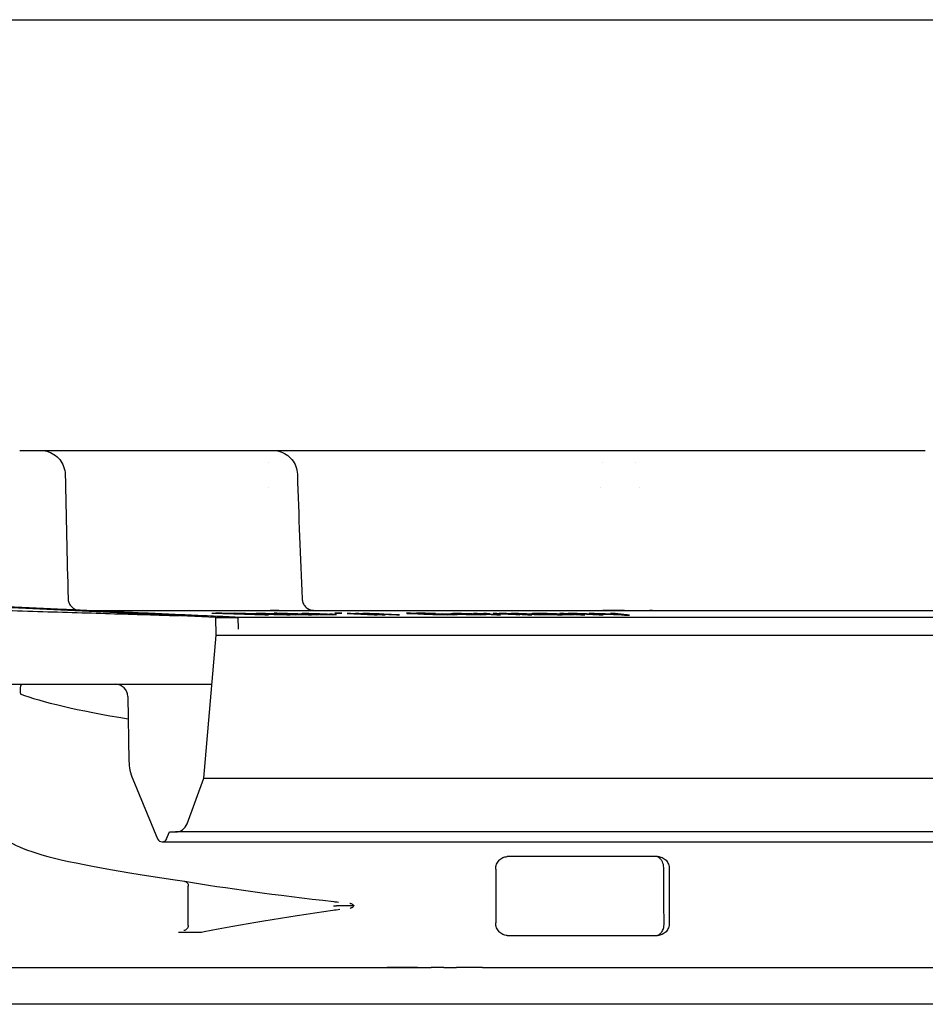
# Model space of a CAD drawing. Header units: millimetres. Extents: x -13716 to 13716, y -300 to 4365.
# Tile 26 of 30: x 1686 to 1722, y 3984 to 4024. Entities that reach past the tile are written whole.
import ezdxf

# ---------------------------------------------------------------- set-up
doc = ezdxf.new("R2010")
doc.units = ezdxf.units.MM
doc.header["$LTSCALE"] = 15
doc.layers.add('_Sichtbarkanten', color=7, linetype='Continuous', lineweight=25)

msp = doc.modelspace()

# ---------------------------------------------------------------- linework, layer by layer
at = {"layer": '_Sichtbarkanten'}
for p, q in [((839.39, 4024.237), (2642.763, 4024.237)), ((1686.343, 4006.737), (1686.437, 4006.737)), ((1686.418, 4006.737), (1686.437, 4006.737)), ((1686.437, 4006.737), (1693.678, 4006.737)), ((1695.729, 4006.737), (1695.729, 4006.737)), ((1695.729, 4006.737), (1695.876, 4006.737)), ((1695.872, 4006.737), (1695.876, 4006.737)), ((1695.898, 4006.737), (1695.956, 4006.737)), ((1696.422, 4006.737), (1696.452, 4006.737)), ((1696.452, 4006.737), (1707.312, 4006.737)), ((1709.562, 4006.737), (1709.562, 4006.737)), ((1710.15, 4006.737), (1710.241, 4006.737)), ((1710.951, 4006.737), (1710.981, 4006.737)), ((1710.981, 4006.737), (1720.367, 4006.737)), ((1721.167, 4006.737), (1721.441, 4006.737)), ((1722.386, 4006.737), (1722.401, 4006.737)), ((1695.703, 4006.238), (1695.703, 4006.238)), ((1709.271, 4006.238), (1709.271, 4006.238)), ((1710.614, 4006.238), (1710.614, 4006.238)), ((1696.875, 4005.77), (1696.875, 4005.77)), ((1695.696, 4005.237), (1695.696, 4005.237)), ((1709.215, 4005.237), (1709.215, 4005.237)), ((1710.769, 4005.237), (1710.77, 4005.237)), ((1693.564, 3999.958), (1682.3, 4000.485)), ((1688.212, 4000.237), (1723.487, 4000.237)), ((1693.394, 4000.129), (1695.176, 4000.067)), ((1695.289, 4000.067), (1693.886, 4000.116)), ((1696.083, 4000.067), (1694.301, 4000.129)), ((1694.567, 4000.116), (1695.97, 4000.067)), ((1695.176, 4000.067), (1695.289, 4000.067)), ((1695.197, 4000.108), (1695.193, 4000.106)), ((1695.193, 4000.106), (1695.227, 4000.104)), ((1695.302, 4000.109), (1695.197, 4000.108)), ((1695.227, 4000.104), (1695.281, 4000.101)), ((1695.281, 4000.101), (1695.355, 4000.098)), ((1695.424, 4000.109), (1695.302, 4000.109)), ((1695.355, 4000.098), (1695.457, 4000.098)), ((1695.403, 4000.101), (1695.406, 4000.102)), ((1695.457, 4000.098), (1695.403, 4000.101)), ((1695.406, 4000.102), (1695.451, 4000.104)), ((1695.583, 4000.108), (1695.424, 4000.109)), ((1695.451, 4000.104), (1695.573, 4000.104)), ((1695.554, 4000.066), (1695.705, 4000.066)), ((1695.573, 4000.104), (1695.691, 4000.102)), ((1695.719, 4000.105), (1695.583, 4000.108)), ((1695.666, 4000.093), (1695.659, 4000.09)), ((1695.659, 4000.09), (1695.693, 4000.088)), ((1695.751, 4000.094), (1695.666, 4000.093)), ((1695.691, 4000.102), (1695.769, 4000.101)), ((1695.693, 4000.088), (1695.801, 4000.082)), ((1695.834, 4000.102), (1695.719, 4000.105)), ((1695.769, 4000.101), (1695.864, 4000.098)), ((1695.801, 4000.082), (1695.912, 4000.078)), ((1695.965, 4000.098), (1695.834, 4000.102)), ((1695.852, 4000.086), (1695.856, 4000.088)), ((1695.886, 4000.084), (1695.852, 4000.086)), ((1695.856, 4000.088), (1695.9, 4000.089)), ((1695.864, 4000.098), (1695.975, 4000.094)), ((1695.977, 4000.08), (1695.886, 4000.084)), ((1695.912, 4000.078), (1696.081, 4000.073)), ((1696.041, 4000.129), (1695.934, 4000.129)), ((1695.934, 4000.129), (1696.699, 4000.101)), ((1696.56, 4000.077), (1695.965, 4000.098)), ((1695.97, 4000.067), (1696.083, 4000.067)), ((1696.051, 4000.077), (1695.977, 4000.08)), ((1697.754, 4000.067), (1696.041, 4000.129)), ((1696.145, 4000.074), (1696.051, 4000.077)), ((1696.081, 4000.073), (1696.253, 4000.069)), ((1696.157, 4000.109), (1696.108, 4000.108)), ((1696.108, 4000.108), (1696.116, 4000.105)), ((1696.116, 4000.105), (1696.161, 4000.101)), ((1696.124, 4000.089), (1696.346, 4000.081)), ((1696.301, 4000.072), (1696.145, 4000.074)), ((1696.286, 4000.109), (1696.157, 4000.109)), ((1696.161, 4000.101), (1696.212, 4000.098)), ((1696.212, 4000.098), (1696.336, 4000.093)), ((1696.253, 4000.069), (1696.331, 4000.068)), ((1696.409, 4000.108), (1696.286, 4000.109)), ((1696.423, 4000.072), (1696.301, 4000.072)), ((1696.326, 4000.1), (1696.34, 4000.102)), ((1696.393, 4000.096), (1696.326, 4000.1)), ((1696.331, 4000.068), (1696.45, 4000.066)), ((1696.336, 4000.093), (1696.628, 4000.082)), ((1696.34, 4000.102), (1696.469, 4000.102)), ((1696.346, 4000.081), (1696.4, 4000.078)), ((1696.48, 4000.092), (1696.393, 4000.096)), ((1696.4, 4000.078), (1696.451, 4000.074)), ((1696.489, 4000.106), (1696.409, 4000.108)), ((1696.451, 4000.074), (1696.423, 4000.072)), ((1696.45, 4000.066), (1696.572, 4000.066)), ((1696.469, 4000.102), (1696.591, 4000.101)), ((1696.699, 4000.084), (1696.48, 4000.092)), ((1696.604, 4000.104), (1696.489, 4000.106)), ((1696.766, 4000.07), (1696.56, 4000.077)), ((1696.623, 4000.07), (1696.569, 4000.073)), ((1696.569, 4000.073), (1696.701, 4000.069)), ((1696.572, 4000.066), (1696.636, 4000.068)), ((1696.591, 4000.101), (1696.729, 4000.098)), ((1696.699, 4000.101), (1696.604, 4000.104)), ((1696.636, 4000.068), (1696.623, 4000.07)), ((1696.628, 4000.082), (1696.795, 4000.077)), ((1696.924, 4000.077), (1696.699, 4000.084)), ((1696.701, 4000.069), (1696.796, 4000.066)), ((1696.729, 4000.098), (1696.881, 4000.094)), ((1696.897, 4000.067), (1696.766, 4000.07)), ((1696.795, 4000.077), (1696.889, 4000.074)), ((1696.796, 4000.066), (1696.897, 4000.067)), ((1696.881, 4000.094), (1697.245, 4000.081)), ((1696.889, 4000.074), (1697.063, 4000.07)), ((1697.062, 4000.074), (1696.924, 4000.077)), ((1697.074, 4000.108), (1697.041, 4000.106)), ((1697.041, 4000.106), (1697.045, 4000.104)), ((1697.045, 4000.104), (1697.071, 4000.101)), ((1697.184, 4000.073), (1697.062, 4000.074)), ((1697.063, 4000.07), (1697.201, 4000.068)), ((1697.071, 4000.101), (1697.168, 4000.096)), ((1697.174, 4000.109), (1697.074, 4000.108)), ((1697.168, 4000.096), (1697.36, 4000.088)), ((1697.346, 4000.108), (1697.174, 4000.109)), ((1697.27, 4000.073), (1697.184, 4000.073)), ((1697.201, 4000.068), (1697.323, 4000.066)), ((1697.229, 4000.101), (1697.239, 4000.102)), ((1697.268, 4000.097), (1697.229, 4000.101)), ((1697.239, 4000.102), (1697.294, 4000.104)), ((1697.245, 4000.081), (1697.312, 4000.077)), ((1697.317, 4000.094), (1697.268, 4000.097)), ((1697.32, 4000.074), (1697.27, 4000.073)), ((1697.294, 4000.104), (1697.466, 4000.102)), ((1697.312, 4000.077), (1697.32, 4000.074)), ((1697.353, 4000.093), (1697.317, 4000.094)), ((1697.323, 4000.066), (1697.452, 4000.066)), ((1697.566, 4000.104), (1697.346, 4000.108)), ((1697.36, 4000.088), (1697.596, 4000.08)), ((1697.479, 4000.072), (1697.428, 4000.074)), ((1697.428, 4000.074), (1697.646, 4000.066)), ((1697.452, 4000.066), (1697.502, 4000.068)), ((1697.466, 4000.102), (1697.605, 4000.1)), ((1697.544, 4000.085), (1697.473, 4000.088)), ((1697.509, 4000.069), (1697.479, 4000.072)), ((1697.502, 4000.068), (1697.509, 4000.069)), ((1697.674, 4000.081), (1697.544, 4000.085)), ((1697.777, 4000.098), (1697.566, 4000.104)), ((1697.596, 4000.08), (1697.785, 4000.074)), ((1697.605, 4000.1), (1697.758, 4000.096)), ((1697.646, 4000.066), (1697.754, 4000.067)), ((1697.768, 4000.078), (1697.674, 4000.081)), ((1697.758, 4000.096), (1697.829, 4000.093)), ((1697.943, 4000.074), (1697.768, 4000.078)), ((1697.942, 4000.093), (1697.777, 4000.098)), ((1697.785, 4000.074), (1697.901, 4000.072)), ((1697.901, 4000.072), (1698.041, 4000.069)), ((1698.085, 4000.088), (1697.942, 4000.093)), ((1698.024, 4000.073), (1697.943, 4000.074)), ((1698.151, 4000.072), (1698.024, 4000.073)), ((1698.041, 4000.069), (1698.144, 4000.068)), ((1698.144, 4000.068), (1698.316, 4000.066)), ((1698.274, 4000.073), (1698.151, 4000.072)), ((1698.299, 4000.08), (1698.186, 4000.08)), ((1698.186, 4000.08), (1698.27, 4000.076)), ((1698.27, 4000.076), (1698.274, 4000.073)), ((1698.42, 4000.074), (1698.299, 4000.08)), ((1698.316, 4000.066), (1698.439, 4000.068)), ((1698.515, 4000.129), (1698.391, 4000.129)), ((1698.391, 4000.129), (1698.562, 4000.122)), ((1698.459, 4000.07), (1698.42, 4000.074)), ((1698.439, 4000.068), (1698.459, 4000.07)), ((1698.686, 4000.122), (1698.515, 4000.129)), ((1698.562, 4000.122), (1698.686, 4000.122)), ((1699.028, 4000.109), (1698.904, 4000.109)), ((1698.904, 4000.109), (1699.999, 4000.066)), ((1700.123, 4000.066), (1699.028, 4000.109)), ((1699.369, 4000.109), (1699.242, 4000.109)), ((1699.242, 4000.109), (1700.32, 4000.066)), ((1699.537, 4000.102), (1699.369, 4000.109)), ((1699.53, 4000.108), (1699.521, 4000.105)), ((1699.521, 4000.105), (1699.537, 4000.102)), ((1699.598, 4000.109), (1699.53, 4000.108)), ((1699.699, 4000.109), (1699.598, 4000.109)), ((1699.656, 4000.1), (1699.664, 4000.102)), ((1699.672, 4000.097), (1699.656, 4000.1)), ((1699.664, 4000.102), (1699.732, 4000.104)), ((1700.447, 4000.066), (1699.672, 4000.097)), ((1699.809, 4000.108), (1699.699, 4000.109)), ((1699.732, 4000.104), (1699.868, 4000.102)), ((1699.953, 4000.105), (1699.809, 4000.108)), ((1699.868, 4000.102), (1699.952, 4000.101)), ((1699.952, 4000.101), (1700.071, 4000.098)), ((1700.071, 4000.102), (1699.953, 4000.105)), ((1699.999, 4000.066), (1700.123, 4000.066)), ((1700.198, 4000.098), (1700.071, 4000.102)), ((1700.071, 4000.098), (1700.265, 4000.092)), ((1700.392, 4000.092), (1700.198, 4000.098)), ((1700.265, 4000.092), (1700.905, 4000.066)), ((1700.32, 4000.066), (1700.447, 4000.066)), ((1701.032, 4000.066), (1700.392, 4000.092)), ((1700.905, 4000.066), (1701.032, 4000.066)), ((1701.363, 4000.128), (1701.315, 4000.125)), ((1701.315, 4000.125), (1701.331, 4000.12)), ((1701.331, 4000.12), (1701.402, 4000.114)), ((1701.47, 4000.129), (1701.363, 4000.128)), ((1701.402, 4000.114), (1701.533, 4000.108)), ((1701.533, 4000.108), (1702.009, 4000.088)), ((1701.561, 4000.117), (1701.581, 4000.12)), ((1701.601, 4000.113), (1701.561, 4000.117)), ((1701.581, 4000.12), (1701.66, 4000.121)), ((1701.7, 4000.108), (1701.601, 4000.113)), ((1702.176, 4000.088), (1701.7, 4000.108)), ((1701.891, 4000.128), (1701.72, 4000.129)), ((1702.065, 4000.125), (1701.891, 4000.128)), ((1701.91, 4000.121), (1702.053, 4000.12)), ((1702.009, 4000.088), (1702.195, 4000.081)), ((1702.053, 4000.12), (1702.2, 4000.117)), ((1702.303, 4000.12), (1702.065, 4000.125)), ((1702.33, 4000.082), (1702.176, 4000.088)), ((1702.195, 4000.081), (1702.378, 4000.076)), ((1702.2, 4000.117), (1702.323, 4000.113)), ((1702.489, 4000.113), (1702.303, 4000.12)), ((1702.323, 4000.113), (1702.489, 4000.113)), ((1702.481, 4000.078), (1702.33, 4000.082)), ((1702.358, 4000.101), (1702.549, 4000.093)), ((1702.378, 4000.076), (1702.616, 4000.07)), ((1702.628, 4000.076), (1702.481, 4000.078)), ((1702.616, 4000.07), (1702.79, 4000.068)), ((1702.771, 4000.074), (1702.628, 4000.076)), ((1703.251, 4000.081), (1702.775, 4000.101)), ((1702.79, 4000.068), (1702.961, 4000.066)), ((1702.799, 4000.093), (1703.052, 4000.082)), ((1703.1, 4000.076), (1703.021, 4000.074)), ((1703.052, 4000.082), (1703.12, 4000.078)), ((1703.12, 4000.078), (1703.1, 4000.076)), ((1703.138, 4000.106), (1703.113, 4000.104)), ((1703.113, 4000.104), (1703.117, 4000.101)), ((1703.117, 4000.101), (1703.182, 4000.096)), ((1703.194, 4000.108), (1703.138, 4000.106)), ((1703.182, 4000.096), (1703.337, 4000.088)), ((1703.337, 4000.109), (1703.194, 4000.108)), ((1703.211, 4000.066), (1703.318, 4000.068)), ((1703.35, 4000.076), (1703.251, 4000.081)), ((1703.318, 4000.068), (1703.366, 4000.07)), ((1703.319, 4000.101), (1703.346, 4000.102)), ((1703.324, 4000.097), (1703.319, 4000.101)), ((1703.357, 4000.094), (1703.324, 4000.097)), ((1703.541, 4000.108), (1703.337, 4000.109)), ((1703.337, 4000.088), (1703.55, 4000.08)), ((1703.346, 4000.102), (1703.431, 4000.104)), ((1703.366, 4000.07), (1703.35, 4000.076)), ((1703.388, 4000.093), (1703.357, 4000.094)), ((1703.431, 4000.104), (1703.634, 4000.102)), ((1703.543, 4000.085), (1703.481, 4000.088)), ((1703.777, 4000.104), (1703.541, 4000.108)), ((1703.664, 4000.081), (1703.543, 4000.085)), ((1703.55, 4000.08), (1703.731, 4000.074)), ((1703.634, 4000.102), (1703.782, 4000.1)), ((1703.754, 4000.078), (1703.664, 4000.081)), ((1703.731, 4000.074), (1703.85, 4000.072)), ((1703.933, 4000.074), (1703.754, 4000.078)), ((1703.986, 4000.098), (1703.777, 4000.104)), ((1703.782, 4000.1), (1703.932, 4000.096)), ((1703.85, 4000.072), (1703.998, 4000.069)), ((1703.932, 4000.096), (1703.994, 4000.093)), ((1704.021, 4000.073), (1703.933, 4000.074)), ((1704.138, 4000.093), (1703.986, 4000.098)), ((1703.998, 4000.069), (1704.115, 4000.068)), ((1704.167, 4000.072), (1704.021, 4000.073)), ((1704.181, 4000.109), (1704.032, 4000.109)), ((1704.032, 4000.109), (1704.989, 4000.066)), ((1704.115, 4000.068), (1704.319, 4000.066)), ((1704.261, 4000.088), (1704.138, 4000.093)), ((1704.339, 4000.073), (1704.167, 4000.072)), ((1704.36, 4000.101), (1704.181, 4000.109)), ((1704.445, 4000.08), (1704.301, 4000.08)), ((1704.301, 4000.08), (1704.364, 4000.076)), ((1704.319, 4000.066), (1704.49, 4000.068)), ((1704.364, 4000.076), (1704.339, 4000.073)), ((1704.389, 4000.106), (1704.359, 4000.104)), ((1704.359, 4000.104), (1704.36, 4000.101)), ((1704.448, 4000.108), (1704.389, 4000.106)), ((1704.539, 4000.074), (1704.445, 4000.08)), ((1704.566, 4000.109), (1704.448, 4000.108)), ((1704.49, 4000.068), (1704.544, 4000.07)), ((1704.509, 4000.098), (1704.568, 4000.101)), ((1704.539, 4000.093), (1704.509, 4000.098)), ((1705.137, 4000.066), (1704.539, 4000.093)), ((1704.544, 4000.07), (1704.539, 4000.074)), ((1704.716, 4000.102), (1704.566, 4000.109)), ((1704.568, 4000.101), (1704.716, 4000.102)), ((1704.984, 4000.109), (1704.831, 4000.109)), ((1704.831, 4000.109), (1705.759, 4000.067)), ((1705.071, 4000.105), (1704.984, 4000.109)), ((1704.989, 4000.066), (1705.137, 4000.066)), ((1705.074, 4000.108), (1705.071, 4000.105)), ((1705.136, 4000.109), (1705.074, 4000.108)), ((1705.258, 4000.109), (1705.136, 4000.109)), ((1705.187, 4000.1), (1705.19, 4000.102)), ((1705.912, 4000.066), (1705.187, 4000.1)), ((1705.19, 4000.102), (1705.252, 4000.104)), ((1705.252, 4000.104), (1705.313, 4000.104)), ((1705.379, 4000.108), (1705.258, 4000.109)), ((1705.313, 4000.104), (1705.403, 4000.102)), ((1705.557, 4000.104), (1705.379, 4000.108)), ((1705.403, 4000.102), (1705.463, 4000.101)), ((1705.463, 4000.101), (1705.551, 4000.098)), ((1705.551, 4000.098), (1706.247, 4000.066)), ((1705.562, 4000.108), (1705.557, 4000.104)), ((1705.624, 4000.109), (1705.562, 4000.108)), ((1705.746, 4000.109), (1705.624, 4000.109)), ((1705.676, 4000.101), (1705.678, 4000.102)), ((1705.704, 4000.098), (1705.676, 4000.101)), ((1705.678, 4000.102), (1705.71, 4000.104)), ((1706.4, 4000.066), (1705.704, 4000.098)), ((1705.71, 4000.104), (1705.801, 4000.104)), ((1705.867, 4000.108), (1705.746, 4000.109)), ((1705.759, 4000.067), (1705.912, 4000.066)), ((1705.801, 4000.104), (1705.891, 4000.102)), ((1705.986, 4000.105), (1705.867, 4000.108)), ((1705.891, 4000.102), (1705.951, 4000.101)), ((1705.951, 4000.101), (1706.039, 4000.098)), ((1706.192, 4000.098), (1705.986, 4000.105)), ((1706.039, 4000.098), (1706.735, 4000.066)), ((1706.888, 4000.067), (1706.192, 4000.098)), ((1706.247, 4000.066), (1706.4, 4000.066)), ((1706.394, 4000.106), (1706.387, 4000.104)), ((1706.387, 4000.104), (1706.411, 4000.101)), ((1706.429, 4000.108), (1706.394, 4000.106)), ((1706.411, 4000.101), (1706.467, 4000.098)), ((1706.622, 4000.109), (1706.429, 4000.108)), ((1706.467, 4000.098), (1706.625, 4000.098)), ((1706.6, 4000.101), (1706.635, 4000.102)), ((1706.625, 4000.098), (1706.6, 4000.101)), ((1706.81, 4000.109), (1706.622, 4000.109)), ((1706.635, 4000.102), (1706.733, 4000.104)), ((1706.733, 4000.104), (1706.922, 4000.104)), ((1706.735, 4000.066), (1706.888, 4000.067)), ((1706.76, 4000.09), (1706.753, 4000.088)), ((1706.753, 4000.088), (1706.802, 4000.082)), ((1706.83, 4000.093), (1706.76, 4000.09)), ((1706.802, 4000.082), (1706.886, 4000.078)), ((1707.027, 4000.108), (1706.81, 4000.109)), ((1706.991, 4000.094), (1706.83, 4000.093)), ((1706.886, 4000.078), (1707.029, 4000.073)), ((1706.922, 4000.104), (1707.076, 4000.102)), ((1706.963, 4000.084), (1706.97, 4000.086)), ((1707.015, 4000.08), (1706.963, 4000.084)), ((1706.97, 4000.086), (1707.005, 4000.088)), ((1707.005, 4000.088), (1707.103, 4000.089)), ((1707.071, 4000.077), (1707.015, 4000.08)), ((1707.177, 4000.105), (1707.027, 4000.108)), ((1707.029, 4000.073), (1707.207, 4000.069)), ((1707.158, 4000.074), (1707.071, 4000.077)), ((1707.076, 4000.102), (1707.167, 4000.101)), ((1707.34, 4000.072), (1707.158, 4000.074)), ((1707.167, 4000.101), (1707.254, 4000.098)), ((1707.296, 4000.102), (1707.177, 4000.105)), ((1707.207, 4000.069), (1707.298, 4000.068)), ((1707.254, 4000.098), (1707.337, 4000.094)), ((1707.411, 4000.098), (1707.296, 4000.102)), ((1707.298, 4000.068), (1707.451, 4000.066)), ((1707.529, 4000.072), (1707.34, 4000.072)), ((1707.857, 4000.077), (1707.411, 4000.098)), ((1707.449, 4000.089), (1707.616, 4000.081)), ((1707.451, 4000.066), (1707.64, 4000.066)), ((1707.63, 4000.074), (1707.529, 4000.072)), ((1707.701, 4000.109), (1707.539, 4000.109)), ((1707.539, 4000.109), (1708.4, 4000.066)), ((1707.616, 4000.081), (1707.641, 4000.078)), ((1707.641, 4000.078), (1707.63, 4000.074)), ((1707.64, 4000.066), (1707.77, 4000.068)), ((1707.835, 4000.102), (1707.701, 4000.109)), ((1707.77, 4000.068), (1707.808, 4000.07)), ((1707.808, 4000.07), (1707.784, 4000.073)), ((1707.784, 4000.073), (1707.899, 4000.069)), ((1707.846, 4000.105), (1707.835, 4000.102)), ((1707.889, 4000.108), (1707.846, 4000.105)), ((1708.028, 4000.07), (1707.857, 4000.077)), ((1707.991, 4000.109), (1707.889, 4000.108)), ((1707.899, 4000.069), (1707.986, 4000.066)), ((1707.943, 4000.097), (1707.953, 4000.1)), ((1708.561, 4000.066), (1707.943, 4000.097)), ((1707.953, 4000.1), (1707.997, 4000.102)), ((1707.986, 4000.066), (1708.144, 4000.067)), ((1708.12, 4000.109), (1707.991, 4000.109)), ((1707.997, 4000.102), (1708.099, 4000.104)), ((1708.144, 4000.067), (1708.028, 4000.07)), ((1708.099, 4000.104), (1708.255, 4000.102)), ((1708.244, 4000.108), (1708.12, 4000.109)), ((1708.395, 4000.105), (1708.244, 4000.108)), ((1708.255, 4000.102), (1708.346, 4000.101)), ((1708.346, 4000.101), (1708.465, 4000.098)), ((1708.513, 4000.102), (1708.395, 4000.105)), ((1708.4, 4000.066), (1708.561, 4000.066)), ((1708.465, 4000.098), (1708.631, 4000.092)), ((1708.626, 4000.098), (1708.513, 4000.102)), ((1708.793, 4000.092), (1708.626, 4000.098)), ((1708.631, 4000.092), (1709.142, 4000.066)), ((1708.936, 4000.109), (1708.737, 4000.109)), ((1709.304, 4000.066), (1708.793, 4000.092)), ((1709.142, 4000.066), (1709.304, 4000.066)), ((1709.797, 4000.109), (1709.598, 4000.109)), ((1709.925, 4000.072), (1710.177, 4000.045)), ((1710.177, 4000.045), (1710.375, 4000.045)), ((1693.564, 3999.958), (1694.468, 3999.958)), ((1693.576, 3999.237), (1693.564, 3999.958)), ((1694.165, 3999.971), (1723.526, 3999.971)), ((1694.476, 3999.48), (1694.468, 3999.958)), ((1693.068, 3993.43), (1693.576, 3999.237)), ((1693.576, 3999.237), (1788.378, 3999.237)), ((1685.026, 3997.237), (1689.48, 3997.237)), ((1689.48, 3997.237), (1693.401, 3997.237)), ((1685.612, 3996.851), (1685.612, 3996.851)), ((1689.98, 3996.746), (1690.026, 3994.12)), ((1690.18, 3993.385), (1691.192, 3990.961)), ((1692.39, 3991.567), (1693.068, 3993.43)), ((1693.068, 3993.43), (1788.884, 3993.43)), ((1691.561, 3990.961), (1691.677, 3991.238)), ((1691.677, 3991.238), (1691.92, 3991.238)), ((1790.232, 3991.238), (1691.92, 3991.238)), ((1691.377, 3990.838), (1790.776, 3990.838)), ((1704.938, 3989.732), (1704.938, 3987.542)), ((1711.993, 3989.742), (1711.993, 3987.532)), ((1689.364, 3989.522), (1689.364, 3989.522)), ((1692.442, 3987.439), (1692.442, 3989.038)), ((1681.726, 3985.737), (1699.844, 3985.737)), ((1699.844, 3985.737), (1702.317, 3985.737)), ((1702.834, 3985.737), (1703.348, 3985.737)), ((1704.401, 3985.737), (1704.41, 3985.737)), ((1704.41, 3985.737), (1704.722, 3985.737)), ((1704.722, 3985.737), (1705.343, 3985.737)), ((1705.343, 3985.737), (1788.291, 3985.737)), ((1802.076, 3984.237), (1680.076, 3984.237))]:
    msp.add_line(p, q, dxfattribs=at)
for centre, radius, start, end in [((1689.48, 3996.737), 0.5, 1, 90), ((1692.026, 3994.155), 2, 181, 202.6613), ((1691.92, 3991.738), 0.5, 270, 340), ((1691.377, 3991.038), 0.2, 202.6613, 337.3387)]:
    msp.add_arc(centre, radius, start, end, dxfattribs=at)
for centre, major_axis, ratio, start_param, end_param in [((1709.562, 4005.737), (0, 1), 0.336894, 0.000001, 0.000104), ((1709.752, 4005.737), (0, 1), 0.994827, 6.282793, 6.283186), ((1692.228, 4006.363), (46.68, -0.22), 0.133472, 4.737995, 4.741642), ((1695.468, 4006.371), (46.708, 0.221), 0.13355, 4.68312, 4.686765), ((1696.101, 4006.101), (48.774, 0.039), 0.123145, 4.705122, 4.709711), ((1695.769, 4000.737), (0, -0.5), 0.178887, 6.283158, 6.283194), ((1696.25, 4006.076), (48.616, 0.039), 0.123148, 4.705098, 4.709702), ((1697.793, 5653.937), (-0.1, -1653.849), 0.544316, 6.282941, 6.283621), ((1701.688, 4006.258), (67.962, 0.011), 0.090191, 4.709172, 4.71285), ((1701.878, 4006.222), (67.642, 0.011), 0.090202, 4.709157, 4.712852), ((1703.687, 4006.172), (67.074, 0.133), 0.090488, 4.692405, 4.698617), ((1703.511, 4006.117), (66.644, 0.099), 0.090374, 4.697811, 4.701562), ((1702.988, 4006.007), (65.749, 0.011), 0.090224, 4.709063, 4.712865), ((1703.179, 4005.972), (65.435, 0.011), 0.090244, 4.709047, 4.712866), ((1703.859, 5653.937), (-0.116, -1653.849), 0.692621, 6.282957, 6.283637), ((1707.532, 4006.102), (75.42, 0.038), 0.079652, 4.705179, 4.709767), ((1707.644, 4006.076), (75.167, 0.038), 0.079646, 4.705155, 4.70976), ((1741.076, 3989.085), (-57.75, 0.654), 0.016487, 5.249906, 5.378372), ((1699.211, 3987.313), (5.227, 0.581), 0.159434, 1.67033, 1.670345), ((1741.076, 3988.189), (57.75, 0.654), 0.016487, 4.046406, 4.174872)]:
    msp.add_ellipse(centre, major_axis=major_axis, ratio=ratio, start_param=start_param, end_param=end_param, dxfattribs=at)
for points in [[(1685.586, 4006.737), (1685.68, 4006.737), (1685.779, 4006.737), (1685.881, 4006.737)], [(1693.678, 4006.737), (1693.693, 4006.737), (1693.708, 4006.737), (1693.724, 4006.737)], [(1693.9, 4006.737), (1693.976, 4006.737), (1694.057, 4006.737), (1694.141, 4006.737)], [(1694.404, 4006.737), (1694.48, 4006.737), (1694.558, 4006.737), (1694.638, 4006.737)], [(1694.883, 4006.737), (1694.99, 4006.737), (1695.099, 4006.737), (1695.21, 4006.737)], [(1695.637, 4006.738), (1695.668, 4006.738), (1695.698, 4006.738), (1695.729, 4006.738)], [(1695.883, 4006.737), (1695.888, 4006.737), (1695.892, 4006.737), (1695.898, 4006.737)], [(1695.956, 4006.737), (1695.989, 4006.737), (1696.028, 4006.737), (1696.072, 4006.737)], [(1696.072, 4006.737), (1696.121, 4006.737), (1696.177, 4006.737), (1696.24, 4006.737)], [(1696.24, 4006.737), (1696.296, 4006.737), (1696.357, 4006.737), (1696.422, 4006.737)], [(1707.312, 4006.737), (1707.33, 4006.737), (1707.348, 4006.737), (1707.366, 4006.737)], [(1707.6, 4006.737), (1707.697, 4006.737), (1707.798, 4006.737), (1707.9, 4006.737)], [(1708.615, 4006.737), (1708.696, 4006.737), (1708.778, 4006.737), (1708.859, 4006.737)], [(1709.134, 4006.737), (1709.279, 4006.737), (1709.423, 4006.738), (1709.562, 4006.738)], [(1709.753, 4006.737), (1709.771, 4006.737), (1709.799, 4006.737), (1709.844, 4006.737)], [(1709.996, 4006.737), (1710.042, 4006.737), (1710.093, 4006.737), (1710.15, 4006.737)], [(1710.241, 4006.737), (1710.304, 4006.737), (1710.372, 4006.737), (1710.445, 4006.737)], [(1710.445, 4006.737), (1710.523, 4006.737), (1710.607, 4006.737), (1710.696, 4006.737)], [(1710.696, 4006.737), (1710.777, 4006.737), (1710.862, 4006.737), (1710.951, 4006.737)], [(1720.367, 4006.737), (1720.451, 4006.737), (1720.538, 4006.737), (1720.625, 4006.737)], [(1721.699, 4006.737), (1721.786, 4006.737), (1721.871, 4006.737), (1721.954, 4006.737)], [(1687.436, 4005.759), (1687.436, 4005.759), (1687.436, 4005.759), (1687.436, 4005.759)], [(1687.436, 4005.759), (1687.473, 4004.08), (1687.51, 4002.402), (1687.553, 4000.724)], [(1696.875, 4005.77), (1696.93, 4004.083), (1696.99, 4002.397), (1697.066, 4000.715)], [(1697.066, 4000.715), (1697.066, 4000.715), (1697.066, 4000.715), (1697.066, 4000.715)], [(1696.126, 4000.237), (1696.01, 4000.237), (1695.89, 4000.238), (1695.769, 4000.238)], [(1697.534, 4000.237), (1697.492, 4000.237), (1697.408, 4000.237), (1697.289, 4000.237)], [(1708.737, 4000.109), (1708.872, 4000.105), (1709.14, 4000.096), (1709.535, 4000.084), (1709.796, 4000.076), (1709.925, 4000.072)], [(1709.843, 4000.081), (1709.744, 4000.084), (1709.544, 4000.09), (1709.242, 4000.1), (1709.038, 4000.106), (1708.936, 4000.109)], [(1709.598, 4000.109), (1709.626, 4000.106), (1709.681, 4000.1), (1709.762, 4000.09), (1709.816, 4000.084), (1709.843, 4000.081)], [(1711.304, 4000.237), (1711.268, 4000.237), (1711.228, 4000.237), (1711.184, 4000.237)], [(1685.612, 3996.851), (1686.449, 3996.522), (1687.942, 3996.176), (1689.996, 3995.834)], [(1711.781, 3987.48), (1711.776, 3988.251), (1711.772, 3989.021), (1711.767, 3989.792)], [(1692.296, 3989.235), (1693.947, 3988.958), (1695.991, 3988.683), (1698.353, 3988.411)], [(1698.353, 3988.411), (1698.417, 3988.404), (1698.482, 3988.397), (1698.548, 3988.39)], [(1698.318, 3988.046), (1696.333, 3987.756), (1694.575, 3987.464), (1693.089, 3987.175)], [(1698.599, 3988.084), (1698.505, 3988.072), (1698.411, 3988.059), (1698.318, 3988.046)], [(1699.169, 3988.241), (1699.119, 3988.24), (1699.017, 3988.238), (1698.854, 3988.236), (1698.68, 3988.234), (1698.555, 3988.232), (1698.49, 3988.231)], [(1692.864, 3987.153), (1692.588, 3987.153), (1692.312, 3987.152), (1692.036, 3987.152)], [(1693.089, 3987.175), (1693.014, 3987.16), (1692.939, 3987.153), (1692.864, 3987.153)], [(1701.753, 3985.737), (1701.336, 3985.737), (1700.927, 3985.737), (1700.527, 3985.737)], [(1702.834, 3985.737), (1702.66, 3985.737), (1702.488, 3985.737), (1702.317, 3985.737)]]:
    msp.add_open_spline(points, degree=3, dxfattribs=at)
for points, knots in [([(1685.881, 4006.737), (1685.923, 4006.737), (1686.07, 4006.737), (1686.222, 4006.737), (1686.334, 4006.737)], [0.7972559, 0.7972559, 0.7972559, 0.7972559, 0.8571429, 1, 1, 1, 1]), ([(1686.437, 4006.737), (1686.479, 4006.737), (1686.522, 4006.735), (1686.606, 4006.724), (1686.647, 4006.716), (1686.79, 4006.679), (1686.89, 4006.635), (1687.068, 4006.52), (1687.149, 4006.447), (1687.282, 4006.281), (1687.336, 4006.187), (1687.412, 4005.983), (1687.434, 4005.871), (1687.436, 4005.759)], [0, 0, 0, 0, 0.0127626, 0.0127626, 0.0253214, 0.0253214, 0.0571849, 0.0571849, 0.0890507, 0.0890507, 0.1208558, 0.1208558, 0.1543232, 0.1543232, 0.1543232, 0.1543232]), ([(1693.678, 4006.737), (1693.746, 4006.737), (1693.82, 4006.737), (1693.899, 4006.737), (1693.9, 4006.737)], [0, 0, 0, 0, 0.1428571, 0.1436394, 0.1436394, 0.1436394, 0.1436394]), ([(1694.141, 4006.737), (1694.144, 4006.737), (1694.227, 4006.737), (1694.316, 4006.737), (1694.404, 4006.737)], [0.2814703, 0.2814703, 0.2814703, 0.2814703, 0.2857143, 0.4166221, 0.4166221, 0.4166221, 0.4166221]), ([(1694.638, 4006.737), (1694.668, 4006.737), (1694.748, 4006.737), (1694.831, 4006.737), (1694.883, 4006.737)], [0.5295283, 0.5295283, 0.5295283, 0.5295283, 0.5714286, 0.6420942, 0.6420942, 0.6420942, 0.6420942]), ([(1695.21, 4006.737), (1695.267, 4006.737), (1695.409, 4006.737), (1695.552, 4006.737), (1695.637, 4006.737)], [0.783927, 0.783927, 0.783927, 0.783927, 0.8571429, 0.962324, 0.962324, 0.962324, 0.962324]), ([(1695.876, 4006.737), (1695.918, 4006.737), (1695.96, 4006.735), (1696.044, 4006.724), (1696.085, 4006.716), (1696.228, 4006.679), (1696.328, 4006.635), (1696.506, 4006.52), (1696.587, 4006.448), (1696.721, 4006.282), (1696.775, 4006.188), (1696.85, 4005.987), (1696.871, 4005.878), (1696.875, 4005.77)], [0, 0, 0, 0, 0.0127021, 0.0127021, 0.0252034, 0.0252034, 0.057067, 0.057067, 0.0889314, 0.0889314, 0.1207723, 0.1207723, 0.153269, 0.153269, 0.153269, 0.153269]), ([(1707.312, 4006.737), (1707.405, 4006.737), (1707.501, 4006.737), (1707.6, 4006.737), (1707.6, 4006.737)], [0, 0, 0, 0, 0.1428571, 0.1433175, 0.1433175, 0.1433175, 0.1433175]), ([(1707.9, 4006.737), (1707.901, 4006.737), (1708.008, 4006.737), (1708.225, 4006.737), (1708.465, 4006.737), (1708.595, 4006.737), (1708.615, 4006.737)], [0.2836918, 0.2836918, 0.2836918, 0.2836918, 0.2857143, 0.4285714, 0.5714286, 0.5970701, 0.5970701, 0.5970701, 0.5970701]), ([(1708.859, 4006.737), (1708.87, 4006.737), (1708.961, 4006.737), (1709.053, 4006.737), (1709.134, 4006.737)], [0.7005499, 0.7005499, 0.7005499, 0.7005499, 0.7142857, 0.8163273, 0.8163273, 0.8163273, 0.8163273]), ([(1709.562, 4006.737), (1709.57, 4006.737), (1709.578, 4006.737), (1709.585, 4006.737), (1709.593, 4006.737), (1709.601, 4006.737), (1709.609, 4006.737), (1709.616, 4006.737), (1709.624, 4006.737), (1709.632, 4006.737), (1709.64, 4006.737), (1709.647, 4006.737), (1709.655, 4006.737), (1709.662, 4006.737), (1709.669, 4006.737), (1709.676, 4006.737), (1709.683, 4006.737), (1709.69, 4006.737), (1709.696, 4006.737), (1709.702, 4006.737), (1709.708, 4006.737), (1709.714, 4006.737), (1709.719, 4006.737), (1709.724, 4006.737), (1709.728, 4006.737), (1709.733, 4006.737), (1709.736, 4006.737), (1709.74, 4006.737), (1709.743, 4006.737), (1709.746, 4006.737), (1709.748, 4006.737), (1709.75, 4006.737), (1709.751, 4006.737), (1709.752, 4006.737)], [0, 0, 0, 0, 0.090909, 0.090909, 0.090909, 0.181818, 0.181818, 0.181818, 0.272727, 0.272727, 0.272727, 0.363636, 0.363636, 0.363636, 0.454545, 0.454545, 0.454545, 0.545455, 0.545455, 0.545455, 0.636364, 0.636364, 0.636364, 0.727273, 0.727273, 0.727273, 0.818182, 0.818182, 0.818182, 0.909091, 0.909091, 0.909091, 1, 1, 1, 1]), ([(1709.844, 4006.737), (1709.862, 4006.737), (1709.907, 4006.737), (1709.963, 4006.737), (1709.996, 4006.737)], [0.20092, 0.20092, 0.20092, 0.20092, 0.2857143, 0.379748, 0.379748, 0.379748, 0.379748]), ([(1720.367, 4006.737), (1720.452, 4006.737), (1720.539, 4006.737), (1720.628, 4006.737), (1720.633, 4006.737), (1720.638, 4006.737), (1720.643, 4006.737), (1720.726, 4006.737), (1720.811, 4006.737), (1720.896, 4006.737), (1720.907, 4006.737), (1720.917, 4006.737), (1720.928, 4006.737), (1721.008, 4006.737), (1721.089, 4006.737), (1721.169, 4006.737), (1721.185, 4006.737), (1721.2, 4006.737), (1721.216, 4006.737), (1721.291, 4006.737), (1721.365, 4006.737), (1721.439, 4006.737), (1721.459, 4006.737), (1721.48, 4006.737), (1721.5, 4006.737), (1721.568, 4006.737), (1721.635, 4006.737), (1721.701, 4006.737), (1721.726, 4006.737), (1721.75, 4006.737), (1721.775, 4006.737), (1721.835, 4006.737), (1721.894, 4006.737), (1721.952, 4006.737), (1721.98, 4006.737), (1722.007, 4006.737), (1722.035, 4006.737), (1722.087, 4006.737), (1722.137, 4006.737), (1722.186, 4006.737), (1722.217, 4006.737), (1722.246, 4006.737), (1722.276, 4006.737), (1722.319, 4006.737), (1722.36, 4006.737), (1722.401, 4006.737)], [0, 0, 0, 0, 0.125, 0.125, 0.125, 0.132216, 0.132216, 0.132216, 0.25, 0.25, 0.25, 0.264405, 0.264405, 0.264405, 0.375, 0.375, 0.375, 0.396649, 0.396649, 0.396649, 0.5, 0.5, 0.5, 0.528876, 0.528876, 0.528876, 0.625, 0.625, 0.625, 0.66112, 0.66112, 0.66112, 0.75, 0.75, 0.75, 0.793293, 0.793293, 0.793293, 0.875, 0.875, 0.875, 0.925706, 0.925706, 0.925706, 1, 1, 1, 1]), ([(1687.553, 4000.724), (1687.555, 4000.671), (1687.565, 4000.616), (1687.602, 4000.516), (1687.628, 4000.468), (1687.694, 4000.385), (1687.734, 4000.348), (1687.823, 4000.29), (1687.873, 4000.268), (1687.931, 4000.252), (1687.937, 4000.251), (1687.944, 4000.249)], [0, 0, 0, 0, 0.016148, 0.016148, 0.03207201, 0.03207201, 0.04800404, 0.04800404, 0.06393577, 0.06393577, 0.06598169, 0.06598169, 0.06598169, 0.06598169]), ([(1697.066, 4000.715), (1697.069, 4000.661), (1697.08, 4000.607), (1697.119, 4000.507), (1697.146, 4000.46), (1697.214, 4000.378), (1697.255, 4000.342), (1697.344, 4000.286), (1697.395, 4000.265), (1697.464, 4000.248), (1697.482, 4000.244), (1697.509, 4000.241), (1697.518, 4000.24), (1697.532, 4000.238), (1697.536, 4000.238), (1697.545, 4000.238), (1697.55, 4000.238), (1697.554, 4000.237)], [0, 0, 0, 0, 0.01614528, 0.01614528, 0.03206661, 0.03206661, 0.04799595, 0.04799595, 0.06392498, 0.06392498, 0.06936835, 0.06936835, 0.07212281, 0.07212281, 0.07350914, 0.07350914, 0.07491362, 0.07491362, 0.07491362, 0.07491362]), ([(1685.081, 4000.237), (1686.202, 4000.203), (1688.354, 4000.139), (1690.609, 4000.071), (1691.813, 4000.035), (1692.084, 4000.027)], [0, 0, 0, 0, 0.3333333, 0.6666667, 0.7649223, 0.7649223, 0.7649223, 0.7649223]), ([(1695.44, 4000.073), (1695.237, 4000.079), (1695.033, 4000.085), (1694.826, 4000.091), (1694.62, 4000.097), (1694.412, 4000.104), (1694.201, 4000.11), (1693.991, 4000.116), (1693.778, 4000.123), (1693.564, 4000.129)], [0, 0, 0, 0, 0.333333, 0.333333, 0.333333, 0.666667, 0.666667, 0.666667, 1, 1, 1, 1]), ([(1693.886, 4000.116), (1694.076, 4000.11), (1694.265, 4000.105), (1694.452, 4000.099), (1694.639, 4000.093), (1694.824, 4000.088), (1695.008, 4000.083), (1695.191, 4000.077), (1695.373, 4000.072), (1695.554, 4000.066)], [0, 0, 0, 0, 0.333333, 0.333333, 0.333333, 0.666667, 0.666667, 0.666667, 1, 1, 1, 1]), ([(1694.131, 4000.129), (1694.281, 4000.123), (1694.429, 4000.116), (1694.576, 4000.11), (1694.722, 4000.104), (1694.868, 4000.097), (1695.012, 4000.091), (1695.156, 4000.085), (1695.299, 4000.079), (1695.44, 4000.073)], [0, 0, 0, 0, 0.333333, 0.333333, 0.333333, 0.666667, 0.666667, 0.666667, 1, 1, 1, 1]), ([(1695.705, 4000.066), (1695.582, 4000.072), (1695.458, 4000.077), (1695.332, 4000.083), (1695.207, 4000.088), (1695.081, 4000.093), (1694.953, 4000.099), (1694.825, 4000.105), (1694.697, 4000.11), (1694.567, 4000.116)], [0, 0, 0, 0, 0.333333, 0.333333, 0.333333, 0.666667, 0.666667, 0.666667, 1, 1, 1, 1]), ([(1697.829, 4000.093), (1697.776, 4000.093), (1697.723, 4000.093), (1697.67, 4000.093), (1697.617, 4000.093), (1697.564, 4000.093), (1697.512, 4000.093), (1697.459, 4000.093), (1697.406, 4000.093), (1697.353, 4000.093)], [0, 0, 0, 0, 0.333333, 0.333333, 0.333333, 0.666667, 0.666667, 0.666667, 1, 1, 1, 1]), ([(1703.994, 4000.093), (1703.926, 4000.093), (1703.859, 4000.093), (1703.792, 4000.093), (1703.724, 4000.093), (1703.657, 4000.093), (1703.59, 4000.093), (1703.522, 4000.093), (1703.455, 4000.093), (1703.388, 4000.093)], [0, 0, 0, 0, 0.333333, 0.333333, 0.333333, 0.666667, 0.666667, 0.666667, 1, 1, 1, 1]), ([(1710.173, 4000.237), (1709.954, 4000.237), (1709.718, 4000.237), (1709.419, 4000.237), (1709.355, 4000.237), (1709.292, 4000.237)], [0, 0, 0, 0, 0.0706565, 0.0706565, 0.08982215, 0.08982215, 0.08982215, 0.08982215]), ([(1710.375, 4000.045), (1710.313, 4000.052), (1710.251, 4000.059), (1710.187, 4000.066), (1710.124, 4000.073), (1710.059, 4000.08), (1709.994, 4000.087), (1709.929, 4000.094), (1709.863, 4000.102), (1709.797, 4000.109)], [0, 0, 0, 0, 0.3333333, 0.3333333, 0.3333333, 0.6666667, 0.6666667, 0.6666667, 1, 1, 1, 1]), ([(1685.677, 3997.237), (1685.68, 3997.237), (1685.682, 3997.237), (1685.684, 3997.237), (1685.685, 3997.237), (1685.685, 3997.237), (1685.685, 3997.237), (1685.685, 3997.237), (1685.685, 3997.237), (1685.685, 3997.237), (1685.685, 3997.237), (1685.685, 3997.237), (1685.685, 3997.237), (1685.685, 3997.237), (1685.685, 3997.237), (1685.685, 3997.237), (1685.685, 3997.237), (1685.673, 3997.237), (1685.67, 3997.235), (1685.659, 3997.226), (1685.654, 3997.222), (1685.646, 3997.212), (1685.642, 3997.205), (1685.634, 3997.19), (1685.63, 3997.18), (1685.619, 3997.149), (1685.614, 3997.127), (1685.605, 3997.069), (1685.602, 3997.033), (1685.601, 3996.979), (1685.601, 3996.958), (1685.604, 3996.909), (1685.607, 3996.883), (1685.616, 3996.859), (1685.617, 3996.857), (1685.618, 3996.854), (1685.619, 3996.853), (1685.619, 3996.851), (1685.62, 3996.85), (1685.62, 3996.849), (1685.62, 3996.849), (1685.621, 3996.849), (1685.621, 3996.849), (1685.621, 3996.848), (1685.621, 3996.848), (1685.622, 3996.848), (1685.622, 3996.848), (1685.622, 3996.847), (1685.622, 3996.847), (1685.622, 3996.847)], [0, 0, 0, 0, 0.01061489, 0.01061489, 0.01857286, 0.01857286, 0.02097185, 0.02097185, 0.02155686, 0.02155686, 0.02183675, 0.02183675, 0.02185439, 0.02185439, 0.02187216, 0.02187216, 0.02188325, 0.02188325, 0.02545217, 0.02545217, 0.02773612, 0.02773612, 0.03009423, 0.03009423, 0.03351268, 0.03351268, 0.04043735, 0.04043735, 0.05139302, 0.05139302, 0.05820558, 0.05820558, 0.06898535, 0.06898535, 0.07009587, 0.07009587, 0.07051267, 0.07051267, 0.07079699, 0.07079699, 0.07086782, 0.07086782, 0.07093912, 0.07093912, 0.07101085, 0.07101085, 0.07108216, 0.07108216, 0.07117896, 0.07117896, 0.07117896, 0.07117896]), ([(1684.826, 3991.131), (1684.826, 3991.035), (1685.311, 3990.644), (1687.757, 3989.958), (1689.731, 3989.595), (1692.292, 3989.235)], [0, 0, 0, 0, 1.430079, 1.430079, 2.965493, 2.965493, 2.965493, 2.965493]), ([(1704.938, 3989.732), (1704.938, 3989.798), (1704.951, 3989.867), (1704.999, 3989.99), (1705.034, 3990.045), (1705.116, 3990.134), (1705.169, 3990.173), (1705.283, 3990.225), (1705.344, 3990.237), (1705.402, 3990.238), (1705.404, 3990.238), (1705.405, 3990.238)], [0, 0, 0, 0, 0.01966702, 0.01966702, 0.03933403, 0.03933403, 0.06094973, 0.06094973, 0.08256543, 0.08256543, 0.08312196, 0.08312196, 0.08312196, 0.08312196]), ([(1711.767, 3989.792), (1711.767, 3989.832), (1711.762, 3989.874), (1711.744, 3989.952), (1711.73, 3989.989), (1711.697, 3990.057), (1711.677, 3990.088), (1711.63, 3990.147), (1711.602, 3990.174), (1711.552, 3990.212), (1711.53, 3990.226), (1711.507, 3990.238)], [0, 0, 0, 0, 0.01230358, 0.01230358, 0.02412038, 0.02412038, 0.03618699, 0.03618699, 0.05007314, 0.05007314, 0.0605263, 0.0605263, 0.0605263, 0.0605263]), ([(1711.517, 3990.238), (1711.576, 3990.238), (1711.64, 3990.226), (1711.759, 3990.175), (1711.815, 3990.135), (1711.899, 3990.045), (1711.934, 3989.99), (1711.981, 3989.87), (1711.993, 3989.804), (1711.993, 3989.742)], [0.24039618, 0.24039618, 0.24039618, 0.24039618, 0.26093811, 0.26093811, 0.28204217, 0.28204217, 0.30073101, 0.30073101, 0.31941986, 0.31941986, 0.31941986, 0.31941986]), ([(1692.292, 3989.235), (1692.296, 3989.235), (1692.301, 3989.234), (1692.318, 3989.23), (1692.329, 3989.226), (1692.36, 3989.211), (1692.379, 3989.196), (1692.41, 3989.16), (1692.422, 3989.138), (1692.439, 3989.09), (1692.442, 3989.064), (1692.442, 3989.038)], [-0.0291024, -0.0291024, -0.0291024, -0.0291024, -0.0274175, -0.0274175, -0.02335251, -0.02335251, -0.01563134, -0.01563134, -0.00791279, -0.00791279, 0, 0, 0, 0]), ([(1698.449, 3988.23), (1698.432, 3988.23), (1698.416, 3988.23), (1698.397, 3988.23), (1698.369, 3988.229), (1698.356, 3988.229), (1698.354, 3988.229), (1698.348, 3988.229)], [0, 0, 0, 0, 0.0086506, 0.0086506, 0.01010326, 0.01010326, 0.01070091, 0.01070091, 0.01070091, 0.01070091]), ([(1698.49, 3988.231), (1698.483, 3988.231), (1698.477, 3988.231), (1698.47, 3988.231), (1698.463, 3988.231), (1698.456, 3988.23), (1698.449, 3988.23)], [0.0000001, 0.0000001, 0.0000001, 0.0000001, 0.5, 0.5, 0.5, 1, 1, 1, 1]), ([(1699.012, 3988.345), (1699.013, 3988.345), (1699.014, 3988.345), (1699.03, 3988.342), (1699.046, 3988.337), (1699.077, 3988.325), (1699.091, 3988.318), (1699.104, 3988.31)], [-0.009937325, -0.009937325, -0.009937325, -0.009937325, -0.009778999, -0.009778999, -0.004634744, -0.004634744, -0.000000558, -0.000000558, -0.000000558, -0.000000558]), ([(1699.109, 3988.173), (1699.107, 3988.172), (1699.104, 3988.17), (1699.102, 3988.169), (1699.094, 3988.164), (1699.085, 3988.159), (1699.075, 3988.155), (1699.072, 3988.153), (1699.069, 3988.152), (1699.066, 3988.151), (1699.06, 3988.148), (1699.053, 3988.146), (1699.046, 3988.143), (1699.036, 3988.14), (1699.025, 3988.137), (1699.014, 3988.134)], [0, 0, 0, 0, 0.0899634, 0.0899634, 0.0899634, 0.4038226, 0.4038226, 0.4038226, 0.5, 0.5, 0.5, 0.7073662, 0.7073662, 0.7073662, 0.9999988, 0.9999988, 0.9999988, 0.9999988]), ([(1699.017, 3988.346), (1699.017, 3988.346), (1699.018, 3988.346), (1699.02, 3988.345), (1699.023, 3988.343), (1699.027, 3988.342), (1699.028, 3988.342), (1699.028, 3988.342)], [0.042485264, 0.042485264, 0.042485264, 0.042485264, 0.044178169, 0.044178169, 0.048684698, 0.048684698, 0.049111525, 0.049111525, 0.049111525, 0.049111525]), ([(1699.028, 3988.138), (1699.024, 3988.137), (1699.02, 3988.135), (1699.018, 3988.133), (1699.018, 3988.133), (1699.018, 3988.133)], [0, 0, 0, 0, 0.004623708, 0.004623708, 0.006531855, 0.006531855, 0.006531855, 0.006531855]), ([(1699.104, 3988.31), (1699.116, 3988.302), (1699.128, 3988.293), (1699.145, 3988.277), (1699.151, 3988.27), (1699.161, 3988.256), (1699.165, 3988.248), (1699.169, 3988.241)], [-0.009695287, -0.009695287, -0.009695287, -0.009695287, -0.00533432, -0.00533432, -0.002618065, -0.002618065, 0, 0, 0, 0]), ([(1699.169, 3988.241), (1699.163, 3988.227), (1699.154, 3988.213), (1699.132, 3988.19), (1699.121, 3988.181), (1699.109, 3988.173)], [-0.009589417, -0.009589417, -0.009589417, -0.009589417, -0.004212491, -0.004212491, -0.000001, -0.000001, -0.000001, -0.000001]), ([(1692.442, 3987.438), (1692.441, 3987.411), (1692.435, 3987.385), (1692.415, 3987.337), (1692.402, 3987.316), (1692.368, 3987.279), (1692.349, 3987.265), (1692.291, 3987.238), (1692.261, 3987.239), (1692.258, 3987.239), (1692.258, 3987.239), (1692.257, 3987.239)], [-0.003136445, -0.003136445, -0.003136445, -0.003136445, -0.002450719, -0.002450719, -0.001786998, -0.001786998, -0.00112257, -0.00112257, 0, 0, 0.00013016, 0.00013016, 0.00013016, 0.00013016]), ([(1705.405, 3987.036), (1705.404, 3987.036), (1705.402, 3987.036), (1705.344, 3987.037), (1705.283, 3987.05), (1705.169, 3987.101), (1705.116, 3987.14), (1705.034, 3987.229), (1704.999, 3987.284), (1704.951, 3987.408), (1704.938, 3987.477), (1704.938, 3987.542)], [0.24569983, 0.24569983, 0.24569983, 0.24569983, 0.24625636, 0.24625636, 0.26787206, 0.26787206, 0.28948776, 0.28948776, 0.30915478, 0.30915478, 0.3288218, 0.3288218, 0.3288218, 0.3288218]), ([(1711.993, 3987.532), (1711.993, 3987.47), (1711.981, 3987.404), (1711.934, 3987.284), (1711.899, 3987.23), (1711.815, 3987.14), (1711.759, 3987.1), (1711.64, 3987.049), (1711.576, 3987.037), (1711.517, 3987.036)], [0, 0, 0, 0, 0.01868884, 0.01868884, 0.03737768, 0.03737768, 0.05848174, 0.05848174, 0.07902368, 0.07902368, 0.07902368, 0.07902368]), ([(1711.52, 3987.036), (1711.558, 3987.055), (1711.595, 3987.081), (1711.654, 3987.137), (1711.678, 3987.165), (1711.715, 3987.222), (1711.729, 3987.248), (1711.751, 3987.3), (1711.759, 3987.325), (1711.775, 3987.391), (1711.781, 3987.436), (1711.781, 3987.48)], [0.01530231, 0.01530231, 0.01530231, 0.01530231, 0.03463712, 0.03463712, 0.049145, 0.049145, 0.05986769, 0.05986769, 0.06854954, 0.06854954, 0.08205795, 0.08205795, 0.08205795, 0.08205795]), ([(1704.401, 3985.737), (1704.191, 3985.737), (1703.997, 3985.737), (1703.651, 3985.737), (1703.499, 3985.737), (1703.348, 3985.737)], [0, 0, 0, 0, 0.0683931, 0.0683931, 0.1234658, 0.1234658, 0.1234658, 0.1234658])]:
    msp.add_open_spline(points, degree=3, knots=knots, dxfattribs=at)
msp.add_rational_spline([(1694.468, 3999.958), (1689.844, 4000.163), (1684.27, 4000.415)], [1.21561557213, 1.13881668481, 1.05643602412], degree=2, dxfattribs=at)

doc.saveas('drawing.dxf')
